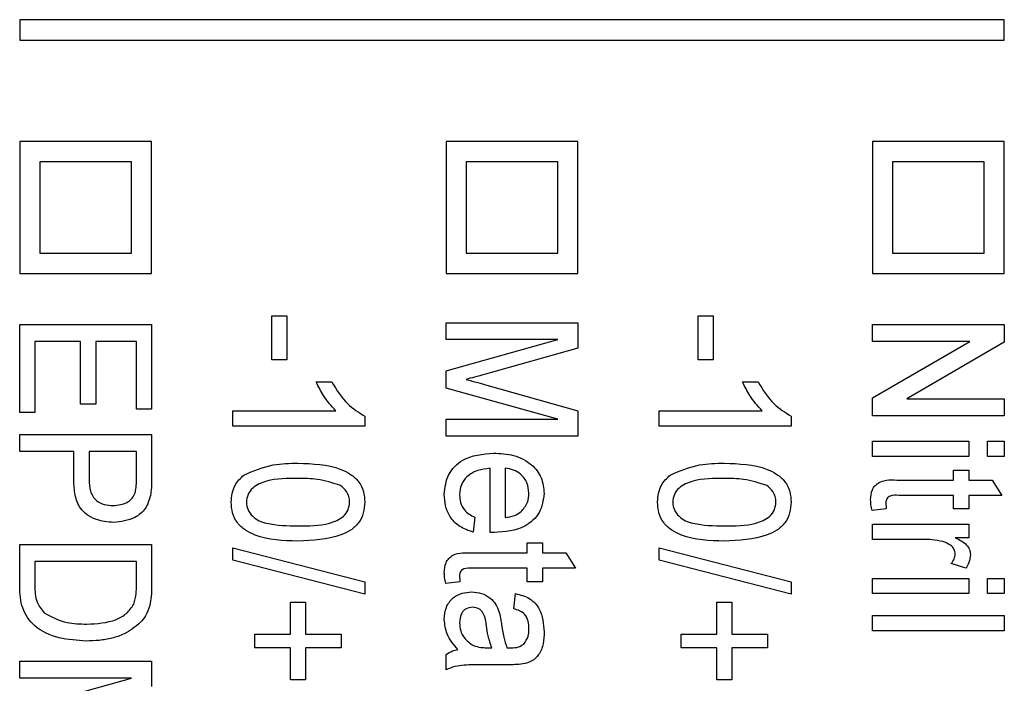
# Model space of a CAD drawing. Header units: millimetres. Extents: x 387 to 2639, y -861 to 1385.
# Tile 12 of 36: x 1173 to 1182, y 232 to 239. Entities that reach past the tile are written whole.
import ezdxf

# ---------------------------------------------------------------- set-up
doc = ezdxf.new("R2010")
doc.units = ezdxf.units.MM

msp = doc.modelspace()

# ---------------------------------------------------------------- linework, layer by layer
at = {"color": 7, "linetype": 'Continuous', "lineweight": 25}
for p, q in [((1182.3968, 238.8181), (1172.6968, 238.8181)), ((1172.6968, 238.8181), (1172.6968, 238.6181)), ((1182.3968, 238.6181), (1182.3968, 238.8181)), ((1172.6968, 238.6181), (1182.3968, 238.6181)), ((1173.9968, 237.6181), (1172.6968, 237.6181)), ((1172.6968, 237.6181), (1172.6968, 236.3181)), ((1173.9968, 236.3181), (1173.9968, 237.6181)), ((1176.8968, 237.6181), (1176.8968, 236.3181)), ((1178.1968, 237.6181), (1176.8968, 237.6181)), ((1178.1968, 236.3181), (1178.1968, 237.6181)), ((1181.0968, 237.6181), (1181.0968, 236.3181)), ((1182.3968, 237.6181), (1181.0968, 237.6181)), ((1182.3968, 236.3181), (1182.3968, 237.6181)), ((1173.7968, 237.4181), (1172.8968, 237.4181)), ((1172.8968, 237.4181), (1172.8968, 236.5181)), ((1173.7968, 236.5181), (1173.7968, 237.4181)), ((1177.0968, 237.4181), (1177.0968, 236.5181)), ((1177.9968, 237.4181), (1177.0968, 237.4181)), ((1177.9968, 236.5181), (1177.9968, 237.4181)), ((1181.2968, 237.4181), (1181.2968, 236.5181)), ((1182.1968, 237.4181), (1181.2968, 237.4181)), ((1182.1968, 236.5181), (1182.1968, 237.4181)), ((1172.8968, 236.5181), (1173.7968, 236.5181)), ((1177.0968, 236.5181), (1177.9968, 236.5181)), ((1181.2968, 236.5181), (1182.1968, 236.5181)), ((1172.6968, 236.3181), (1173.9968, 236.3181)), ((1176.8968, 236.3181), (1178.1968, 236.3181)), ((1181.0968, 236.3181), (1182.3968, 236.3181)), ((1172.6968, 234.9514), (1172.6968, 235.8181)), ((1172.6968, 235.8181), (1173.9968, 235.8181)), ((1173.9968, 235.8181), (1173.9968, 234.9847)), ((1175.1802, 235.9014), (1175.3302, 235.9014)), ((1175.1802, 235.4681), (1175.1802, 235.9014)), ((1175.3302, 235.9014), (1175.3302, 235.4681)), ((1176.8968, 235.8347), (1178.1968, 235.8347)), ((1176.8968, 235.6681), (1176.8968, 235.8347)), ((1178.1968, 235.8347), (1178.1968, 235.5855)), ((1179.3802, 235.4681), (1179.3802, 235.9014)), ((1179.3802, 235.9014), (1179.5302, 235.9014)), ((1179.5302, 235.9014), (1179.5302, 235.4681)), ((1181.0968, 235.8181), (1182.3968, 235.8181)), ((1181.0968, 235.6514), (1181.0968, 235.8181)), ((1182.3968, 235.8181), (1182.3968, 235.642)), ((1172.8468, 235.6514), (1172.8468, 234.9514)), ((1173.2968, 235.6514), (1172.8468, 235.6514)), ((1173.2968, 235.0347), (1173.2968, 235.6514)), ((1173.8468, 235.6514), (1173.4468, 235.6514)), ((1173.4468, 235.6514), (1173.4468, 235.0347)), ((1173.8468, 234.9847), (1173.8468, 235.6514)), ((1176.8968, 235.3629), (1177.9968, 235.6681)), ((1177.9968, 235.6681), (1176.8968, 235.6681)), ((1181.0968, 235.0941), (1182.0567, 235.6514)), ((1182.0567, 235.6514), (1181.0968, 235.6514)), ((1182.3968, 235.642), (1181.4372, 235.0847)), ((1178.1968, 235.5855), (1177.2846, 235.3282)), ((1175.3302, 235.4681), (1175.1802, 235.4681)), ((1179.5302, 235.4681), (1179.3802, 235.4681)), ((1176.8968, 235.1902), (1176.8968, 235.3629)), ((1175.6182, 235.2514), (1175.7718, 235.2514)), ((1179.8182, 235.2514), (1179.9718, 235.2514)), ((1177.9968, 234.8847), (1176.8968, 235.1902)), ((1177.3002, 235.2202), (1178.1968, 234.967)), ((1173.4468, 235.0347), (1173.2968, 235.0347)), ((1181.0968, 234.9181), (1181.0968, 235.0941)), ((1181.4372, 235.0847), (1182.3968, 235.0847)), ((1182.3968, 235.0847), (1182.3968, 234.9181)), ((1172.8468, 234.9514), (1172.6968, 234.9514)), ((1173.9968, 234.9847), (1173.8468, 234.9847)), ((1174.7968, 234.8181), (1174.7968, 234.9681)), ((1174.7968, 234.9681), (1175.8099, 234.9681)), ((1178.1968, 234.967), (1178.1968, 234.7181)), ((1178.9968, 234.8181), (1178.9968, 234.9681)), ((1178.9968, 234.9681), (1180.0099, 234.9681)), ((1176.0968, 234.9147), (1176.0968, 234.8181)), ((1176.8968, 234.7181), (1176.8968, 234.8847)), ((1176.8968, 234.8847), (1177.9968, 234.8847)), ((1180.2968, 234.9147), (1180.2968, 234.8181)), ((1182.3968, 234.9181), (1181.0968, 234.9181)), ((1176.0968, 234.8181), (1174.7968, 234.8181)), ((1180.2968, 234.8181), (1178.9968, 234.8181)), ((1172.6968, 234.5681), (1172.6968, 234.7347)), ((1172.6968, 234.7347), (1173.9968, 234.7347)), ((1173.9968, 234.7347), (1173.9968, 234.3063)), ((1178.1968, 234.7181), (1176.8968, 234.7181)), ((1181.0968, 234.6681), (1182.0468, 234.6681)), ((1181.0968, 234.5181), (1181.0968, 234.6681)), ((1182.0468, 234.6681), (1182.0468, 234.5181)), ((1182.2302, 234.5181), (1182.2302, 234.6681)), ((1182.2302, 234.6681), (1182.3968, 234.6681)), ((1182.3968, 234.6681), (1182.3968, 234.5181)), ((1173.2302, 234.5681), (1172.6968, 234.5681)), ((1173.2302, 234.2834), (1173.2302, 234.5681)), ((1173.8468, 234.5681), (1173.3802, 234.5681)), ((1173.3802, 234.5681), (1173.3802, 234.2892)), ((1173.8468, 234.2923), (1173.8468, 234.5681)), ((1182.0468, 234.5181), (1181.0968, 234.5181)), ((1182.3968, 234.5181), (1182.2302, 234.5181)), ((1177.3302, 233.7688), (1177.3302, 234.4014)), ((1177.4802, 234.4014), (1177.4802, 233.9181)), ((1181.8968, 234.2847), (1181.8968, 234.3847)), ((1181.8968, 234.3847), (1182.0468, 234.3847)), ((1182.0468, 234.3847), (1182.0468, 234.2847)), ((1181.3638, 234.2847), (1181.8968, 234.2847)), ((1182.0468, 234.2847), (1182.2781, 234.2847)), ((1182.2781, 234.2847), (1182.3729, 234.1347)), ((1181.8968, 234.1347), (1181.3578, 234.1347)), ((1181.8968, 234.0014), (1181.8968, 234.1347)), ((1182.3729, 234.1347), (1182.0468, 234.1347)), ((1182.0468, 234.1347), (1182.0468, 234.0014)), ((1181.2343, 234.0014), (1181.0945, 233.9847)), ((1182.0468, 234.0014), (1181.8968, 234.0014)), ((1177.1802, 233.9196), (1177.1635, 233.7728)), ((1181.0968, 233.8514), (1182.0468, 233.8514)), ((1181.0968, 233.7014), (1181.0968, 233.8514)), ((1182.0468, 233.8514), (1182.0468, 233.7181)), ((1181.6015, 233.7014), (1181.0968, 233.7014)), ((1182.0468, 233.7181), (1181.9143, 233.7181)), ((1172.6968, 233.6514), (1173.9968, 233.6514)), ((1172.6968, 233.2368), (1172.6968, 233.6514)), ((1173.9968, 233.6514), (1173.9968, 233.2556)), ((1174.7968, 233.6181), (1176.0968, 233.2847)), ((1174.7968, 233.4967), (1174.7968, 233.6181)), ((1177.6968, 233.5681), (1177.6968, 233.6681)), ((1177.6968, 233.6681), (1177.8468, 233.6681)), ((1177.8468, 233.6681), (1177.8468, 233.5681)), ((1178.9968, 233.4967), (1178.9968, 233.6181)), ((1178.9968, 233.6181), (1180.2968, 233.2847)), ((1173.8468, 233.4847), (1172.8468, 233.4847)), ((1172.8468, 233.4847), (1172.8468, 233.2488)), ((1173.8468, 233.2524), (1173.8468, 233.4847)), ((1176.0968, 233.1631), (1174.7968, 233.4967)), ((1177.1638, 233.5681), (1177.6968, 233.5681)), ((1177.8468, 233.5681), (1178.0781, 233.5681)), ((1178.0781, 233.5681), (1178.1729, 233.4181)), ((1180.2968, 233.1631), (1178.9968, 233.4967)), ((1177.6968, 233.4181), (1177.1578, 233.4181)), ((1177.6968, 233.2847), (1177.6968, 233.4181)), ((1178.1729, 233.4181), (1177.8468, 233.4181)), ((1177.8468, 233.4181), (1177.8468, 233.2847)), ((1182.019, 233.4181), (1181.8731, 233.4629)), ((1181.0968, 233.3181), (1182.0468, 233.3181)), ((1181.0968, 233.1681), (1181.0968, 233.3181)), ((1182.0468, 233.3181), (1182.0468, 233.1681)), ((1182.2302, 233.3181), (1182.3968, 233.3181)), ((1182.2302, 233.1681), (1182.2302, 233.3181)), ((1182.3968, 233.3181), (1182.3968, 233.1681)), ((1176.0968, 233.2847), (1176.0968, 233.1631)), ((1177.0343, 233.2847), (1176.8945, 233.2681)), ((1177.8468, 233.2847), (1177.6968, 233.2847)), ((1180.2968, 233.2847), (1180.2968, 233.1631)), ((1177.5635, 233.0181), (1177.5802, 233.1681)), ((1182.0468, 233.1681), (1181.0968, 233.1681)), ((1182.3968, 233.1681), (1182.2302, 233.1681)), ((1175.3635, 233.0847), (1175.5135, 233.0847)), ((1175.3635, 232.7681), (1175.3635, 233.0847)), ((1175.5135, 233.0847), (1175.5135, 232.7681)), ((1179.5635, 233.0847), (1179.7135, 233.0847)), ((1179.5635, 232.7681), (1179.5635, 233.0847)), ((1179.7135, 233.0847), (1179.7135, 232.7681)), ((1181.0968, 232.9514), (1182.3968, 232.9514)), ((1181.0968, 232.8014), (1181.0968, 232.9514)), ((1182.3968, 232.9514), (1182.3968, 232.8014)), ((1182.3968, 232.8014), (1181.0968, 232.8014)), ((1175.0135, 232.7681), (1175.3635, 232.7681)), ((1175.0135, 232.6347), (1175.0135, 232.7681)), ((1175.5135, 232.7681), (1175.8635, 232.7681)), ((1175.8635, 232.7681), (1175.8635, 232.6347)), ((1179.2135, 232.7681), (1179.5635, 232.7681)), ((1179.2135, 232.6347), (1179.2135, 232.7681)), ((1179.7135, 232.7681), (1180.0635, 232.7681)), ((1180.0635, 232.7681), (1180.0635, 232.6347)), ((1175.3635, 232.6347), (1175.0135, 232.6347)), ((1175.3635, 232.3181), (1175.3635, 232.6347)), ((1175.8635, 232.6347), (1175.5135, 232.6347)), ((1175.5135, 232.6347), (1175.5135, 232.3181)), ((1177.2984, 232.6355), (1177.3468, 232.6347)), ((1179.5635, 232.6347), (1179.2135, 232.6347)), ((1179.5635, 232.3181), (1179.5635, 232.6347)), ((1180.0635, 232.6347), (1179.7135, 232.6347)), ((1179.7135, 232.6347), (1179.7135, 232.3181)), ((1176.8968, 232.4181), (1176.8968, 232.5681)), ((1172.6968, 232.5014), (1173.9968, 232.5014)), ((1172.6968, 232.3347), (1172.6968, 232.5014)), ((1173.9968, 232.5014), (1173.9968, 232.2522)), ((1177.5127, 232.4681), (1177.3093, 232.4681)), ((1172.6968, 232.0295), (1173.7968, 232.3347)), ((1173.7968, 232.3347), (1172.6968, 232.3347)), ((1175.5135, 232.3181), (1175.3635, 232.3181)), ((1179.7135, 232.3181), (1179.5635, 232.3181))]:
    msp.add_line(p, q, dxfattribs=at)
for points, knots in [([(1177.2846, 235.3282), (1177.249, 235.3183), (1177.1855, 235.3006), (1177.1218, 235.2838), (1177.0937, 235.2764)], [0, 0, 0, 0, 0.560002, 1, 1, 1, 1]), ([(1175.8099, 234.9681), (1175.7672, 235.0163), (1175.6909, 235.1026), (1175.6404, 235.2059), (1175.6182, 235.2514)], [0, 0, 0, 0, 0.559694, 1, 1, 1, 1]), ([(1175.7718, 235.2514), (1175.8186, 235.1745), (1175.902, 235.0373), (1176.0373, 234.9521), (1176.0968, 234.9147)], [0, 0, 0, 0, 0.560332, 1, 1, 1, 1]), ([(1177.0937, 235.2764), (1177.1323, 235.2661), (1177.2013, 235.2478), (1177.27, 235.2286), (1177.3002, 235.2202)], [0, 0, 0, 0, 0.5599964, 1, 1, 1, 1]), ([(1180.0099, 234.9681), (1179.9672, 235.0163), (1179.8909, 235.1026), (1179.8404, 235.2059), (1179.8182, 235.2514)], [0, 0, 0, 0, 0.559694, 1, 1, 1, 1]), ([(1179.9718, 235.2514), (1180.0186, 235.1745), (1180.102, 235.0373), (1180.2373, 234.9521), (1180.2968, 234.9147)], [0, 0, 0, 0, 0.560332, 1, 1, 1, 1]), ([(1176.8802, 234.1465), (1176.8876, 234.2135), (1176.9026, 234.3475), (1177.0842, 234.5271), (1177.2577, 234.5422), (1177.3638, 234.5514)], [0, 0, 0, 0, 0.280451, 0.56023, 1, 1, 1, 1]), ([(1177.3638, 234.5514), (1177.4311, 234.548), (1177.5653, 234.5411), (1177.737, 234.4545), (1177.8474, 234.3135), (1177.8581, 234.2075), (1177.8635, 234.1545)], [0, 0, 0, 0, 0.281001, 0.560429, 0.780117, 1, 1, 1, 1]), ([(1174.9054, 234.335), (1175.0006, 234.3759), (1175.1712, 234.4492), (1175.3562, 234.4507), (1175.438, 234.4514)], [0, 0, 0, 0, 0.558189, 1, 1, 1, 1]), ([(1175.438, 234.4514), (1175.5832, 234.4471), (1175.7649, 234.4416), (1175.9588, 234.3465), (1176.0396, 234.2738), (1176.0896, 234.1756), (1176.0944, 234.1039), (1176.0968, 234.0681)], [0, 0, 0, 0, 0.499597, 0.624929, 0.749962, 0.874847, 1, 1, 1, 1]), ([(1179.1054, 234.335), (1179.2006, 234.3759), (1179.3712, 234.4492), (1179.5562, 234.4507), (1179.638, 234.4514)], [0, 0, 0, 0, 0.558189, 1, 1, 1, 1]), ([(1179.638, 234.4514), (1179.7832, 234.4471), (1179.9649, 234.4416), (1180.1588, 234.3465), (1180.2396, 234.2738), (1180.2896, 234.1756), (1180.2944, 234.1039), (1180.2968, 234.0681)], [0, 0, 0, 0, 0.499597, 0.624929, 0.749962, 0.874847, 1, 1, 1, 1]), ([(1177.3302, 234.4014), (1177.289, 234.397), (1177.207, 234.3883), (1177.1046, 234.3299), (1177.04, 234.2416), (1177.0334, 234.1766), (1177.0302, 234.1441)], [0, 0, 0, 0, 0.280876, 0.560224, 0.780012, 1, 1, 1, 1]), ([(1177.7135, 234.1553), (1177.71, 234.1906), (1177.703, 234.2612), (1177.6413, 234.3424), (1177.5628, 234.3903), (1177.5077, 234.3977), (1177.4802, 234.4014)], [0, 0, 0, 0, 0.27983, 0.55919, 0.779337, 1, 1, 1, 1]), ([(1173.6231, 233.8681), (1173.5621, 233.8736), (1173.4405, 233.8846), (1173.2907, 233.9875), (1173.236, 234.1398), (1173.2321, 234.2355), (1173.2302, 234.2834)], [0, 0, 0, 0, 0.280281, 0.558715, 0.778839, 1, 1, 1, 1]), ([(1173.3802, 234.2892), (1173.3816, 234.2516), (1173.3843, 234.177), (1173.4397, 234.0814), (1173.5299, 234.0397), (1173.5886, 234.0364), (1173.6179, 234.0347)], [0, 0, 0, 0, 0.2812973, 0.5588216, 0.7789674, 1, 1, 1, 1]), ([(1173.8354, 234.159), (1173.8395, 234.1837), (1173.8469, 234.2278), (1173.8469, 234.2726), (1173.8468, 234.2923)], [0, 0, 0, 0, 0.559572, 1, 1, 1, 1]), ([(1173.9968, 234.3063), (1173.9967, 234.2739), (1173.9964, 234.2161), (1173.9882, 234.1589), (1173.9846, 234.1337)], [0, 0, 0, 0, 0.560127, 1, 1, 1, 1]), ([(1174.7802, 234.0681), (1174.7861, 234.1266), (1174.7968, 234.2313), (1174.8722, 234.3033), (1174.9054, 234.335)], [0, 0, 0, 0, 0.55933, 1, 1, 1, 1]), ([(1175.4385, 234.3014), (1175.3342, 234.3019), (1175.1784, 234.3027), (1175.006, 234.2302), (1174.9396, 234.146), (1174.9333, 234.094), (1174.9302, 234.0681)], [0, 0, 0, 0, 0.501921, 0.750135, 0.875171, 1, 1, 1, 1]), ([(1175.8578, 234.2316), (1175.7816, 234.2568), (1175.6452, 234.3018), (1175.5018, 234.3015), (1175.4385, 234.3014)], [0, 0, 0, 0, 0.558286, 1, 1, 1, 1]), ([(1178.9802, 234.0681), (1178.9861, 234.1266), (1178.9968, 234.2313), (1179.0722, 234.3033), (1179.1054, 234.335)], [0, 0, 0, 0, 0.55933, 1, 1, 1, 1]), ([(1179.6385, 234.3014), (1179.5342, 234.3019), (1179.3784, 234.3027), (1179.206, 234.2302), (1179.1396, 234.146), (1179.1333, 234.094), (1179.1302, 234.0681)], [0, 0, 0, 0, 0.501921, 0.750135, 0.875171, 1, 1, 1, 1]), ([(1180.0578, 234.2316), (1179.9816, 234.2568), (1179.8452, 234.3018), (1179.7018, 234.3015), (1179.6385, 234.3014)], [0, 0, 0, 0, 0.558286, 1, 1, 1, 1]), ([(1181.0802, 234.0905), (1181.0821, 234.1246), (1181.085, 234.1758), (1181.1224, 234.2335), (1181.2053, 234.2942), (1181.2934, 234.289), (1181.3638, 234.2847)], [0, 0, 0, 0, 0.249988, 0.375267, 0.500561, 1, 1, 1, 1]), ([(1173.6179, 234.0347), (1173.6681, 234.0406), (1173.7382, 234.0488), (1173.81, 234.1056), (1173.8269, 234.1412), (1173.8354, 234.159)], [0, 0, 0, 0, 0.558085, 0.779285, 1, 1, 1, 1]), ([(1175.9468, 234.0696), (1175.9455, 234.0876), (1175.9429, 234.1236), (1175.9151, 234.1832), (1175.8795, 234.2133), (1175.8578, 234.2316)], [0, 0, 0, 0, 0.280325, 0.560514, 1, 1, 1, 1]), ([(1180.1468, 234.0696), (1180.1455, 234.0876), (1180.1429, 234.1236), (1180.1151, 234.1832), (1180.0795, 234.2133), (1180.0578, 234.2316)], [0, 0, 0, 0, 0.280325, 0.560514, 1, 1, 1, 1]), ([(1173.9846, 234.1337), (1173.9719, 234.0891), (1173.9465, 234.0001), (1173.8131, 233.8906), (1173.6952, 233.8766), (1173.6231, 233.8681)], [0, 0, 0, 0, 0.280529, 0.560485, 1, 1, 1, 1]), ([(1175.438, 233.6847), (1175.2929, 233.689), (1175.1114, 233.6944), (1174.9176, 233.7896), (1174.837, 233.8624), (1174.7873, 233.9606), (1174.7825, 234.0322), (1174.7802, 234.0681)], [0, 0, 0, 0, 0.499578, 0.624893, 0.749937, 0.874832, 1, 1, 1, 1]), ([(1174.9302, 234.0681), (1174.9334, 234.0421), (1174.9398, 233.9901), (1174.9901, 233.9275), (1175.054, 233.8822), (1175.2045, 233.8379), (1175.3345, 233.8361), (1175.4385, 233.8347)], [0, 0, 0, 0, 0.124452, 0.249173, 0.374134, 0.499395, 1, 1, 1, 1]), ([(1176.0968, 234.0681), (1176.0941, 234.0323), (1176.0887, 233.9607), (1176.0398, 233.8622), (1175.9597, 233.7882), (1175.7628, 233.6993), (1175.5823, 233.6912), (1175.438, 233.6847)], [0, 0, 0, 0, 0.1251921, 0.2502837, 0.3751997, 0.500608, 1, 1, 1, 1]), ([(1175.4385, 233.8347), (1175.5429, 233.8345), (1175.699, 233.8341), (1175.8724, 233.9063), (1175.9383, 233.9913), (1175.944, 234.0435), (1175.9468, 234.0696)], [0, 0, 0, 0, 0.501752, 0.750132, 0.875134, 1, 1, 1, 1]), ([(1177.1635, 233.7728), (1177.1183, 233.7885), (1177.0279, 233.8199), (1176.933, 233.9191), (1176.8861, 234.0341), (1176.8822, 234.109), (1176.8802, 234.1465)], [0, 0, 0, 0, 0.280029, 0.559276, 0.779419, 1, 1, 1, 1]), ([(1177.0302, 234.1441), (1177.0319, 234.1172), (1177.0354, 234.0633), (1177.08, 233.9736), (1177.1422, 233.9401), (1177.1802, 233.9196)], [0, 0, 0, 0, 0.281092, 0.561404, 1, 1, 1, 1]), ([(1177.8635, 234.1545), (1177.8541, 234.0887), (1177.8352, 233.9569), (1177.6471, 233.7903), (1177.4769, 233.7765), (1177.3729, 233.7681)], [0, 0, 0, 0, 0.279588, 0.559698, 1, 1, 1, 1]), ([(1177.6338, 233.9735), (1177.6598, 234.0029), (1177.7063, 234.0553), (1177.7113, 234.1247), (1177.7135, 234.1553)], [0, 0, 0, 0, 0.558614, 1, 1, 1, 1]), ([(1179.638, 233.6847), (1179.4929, 233.689), (1179.3114, 233.6944), (1179.1176, 233.7896), (1179.037, 233.8624), (1178.9873, 233.9606), (1178.9825, 234.0322), (1178.9802, 234.0681)], [0, 0, 0, 0, 0.499578, 0.624893, 0.749937, 0.874832, 1, 1, 1, 1]), ([(1179.1302, 234.0681), (1179.1334, 234.0421), (1179.1398, 233.9901), (1179.1901, 233.9275), (1179.254, 233.8822), (1179.4045, 233.8379), (1179.5345, 233.8361), (1179.6385, 233.8347)], [0, 0, 0, 0, 0.124452, 0.249173, 0.374134, 0.499395, 1, 1, 1, 1]), ([(1180.2968, 234.0681), (1180.2941, 234.0323), (1180.2887, 233.9607), (1180.2398, 233.8622), (1180.1597, 233.7882), (1179.9628, 233.6993), (1179.7823, 233.6912), (1179.638, 233.6847)], [0, 0, 0, 0, 0.1251921, 0.2502837, 0.3751997, 0.500608, 1, 1, 1, 1]), ([(1179.6385, 233.8347), (1179.7429, 233.8345), (1179.899, 233.8341), (1180.0724, 233.9063), (1180.1383, 233.9913), (1180.144, 234.0435), (1180.1468, 234.0696)], [0, 0, 0, 0, 0.501752, 0.750132, 0.875134, 1, 1, 1, 1]), ([(1181.0945, 233.9847), (1181.0902, 234.0043), (1181.0824, 234.0391), (1181.0809, 234.0748), (1181.0802, 234.0905)], [0, 0, 0, 0, 0.560093, 1, 1, 1, 1]), ([(1181.3578, 234.1347), (1181.3282, 234.1364), (1181.2913, 234.1385), (1181.2524, 234.1186), (1181.2326, 234.0964), (1181.2311, 234.0742), (1181.2302, 234.0595)], [0, 0, 0, 0, 0.500689, 0.626131, 0.751374, 1, 1, 1, 1]), ([(1177.4802, 233.9181), (1177.5114, 233.9219), (1177.5671, 233.9287), (1177.6135, 233.9598), (1177.6338, 233.9735)], [0, 0, 0, 0, 0.560832, 1, 1, 1, 1]), ([(1181.2302, 234.0595), (1181.2305, 234.0486), (1181.2312, 234.0292), (1181.2334, 234.0099), (1181.2343, 234.0014)], [0, 0, 0, 0, 0.5599129, 1, 1, 1, 1]), ([(1177.3729, 233.7681), (1177.3649, 233.7682), (1177.3507, 233.7684), (1177.3364, 233.7687), (1177.3302, 233.7688)], [0, 0, 0, 0, 0.559999, 1, 1, 1, 1]), ([(1181.7919, 233.6798), (1181.7567, 233.6869), (1181.6938, 233.6996), (1181.6297, 233.7008), (1181.6015, 233.7014)], [0, 0, 0, 0, 0.5599205, 1, 1, 1, 1]), ([(1181.9135, 233.5566), (1181.9108, 233.574), (1181.9052, 233.6088), (1181.8601, 233.6559), (1181.8178, 233.6707), (1181.7919, 233.6798)], [0, 0, 0, 0, 0.279305, 0.559754, 1, 1, 1, 1]), ([(1181.9143, 233.7181), (1181.9545, 233.6983), (1182.0106, 233.6707), (1182.0576, 233.6041), (1182.0615, 233.5693), (1182.0635, 233.5519)], [0, 0, 0, 0, 0.560216, 0.780249, 1, 1, 1, 1]), ([(1176.8802, 233.3738), (1176.8821, 233.4079), (1176.885, 233.4592), (1176.9224, 233.5168), (1177.0053, 233.5776), (1177.0934, 233.5723), (1177.1638, 233.5681)], [0, 0, 0, 0, 0.249988, 0.375267, 0.500561, 1, 1, 1, 1]), ([(1181.8731, 233.4629), (1181.8853, 233.4785), (1181.9071, 233.5064), (1181.9116, 233.5413), (1181.9135, 233.5566)], [0, 0, 0, 0, 0.560302, 1, 1, 1, 1]), ([(1182.0635, 233.5519), (1182.0604, 233.5251), (1182.0548, 233.4773), (1182.0299, 233.4362), (1182.019, 233.4181)], [0, 0, 0, 0, 0.559283, 1, 1, 1, 1]), ([(1177.1578, 233.4181), (1177.1282, 233.4197), (1177.0913, 233.4218), (1177.0524, 233.4019), (1177.0326, 233.3798), (1177.0311, 233.3576), (1177.0302, 233.3428)], [0, 0, 0, 0, 0.500689, 0.626131, 0.751374, 1, 1, 1, 1]), ([(1176.8945, 233.2681), (1176.8902, 233.2876), (1176.8824, 233.3225), (1176.8809, 233.3581), (1176.8802, 233.3738)], [0, 0, 0, 0, 0.560093, 1, 1, 1, 1]), ([(1177.0302, 233.3428), (1177.0305, 233.3319), (1177.0312, 233.3125), (1177.0334, 233.2932), (1177.0343, 233.2847)], [0, 0, 0, 0, 0.559913, 1, 1, 1, 1]), ([(1173.3539, 232.7014), (1173.2638, 232.7068), (1173.084, 232.7176), (1172.845, 232.8215), (1172.7072, 233.0225), (1172.7003, 233.1651), (1172.6968, 233.2368)], [0, 0, 0, 0, 0.2811317, 0.5608442, 0.7793987, 1, 1, 1, 1]), ([(1172.8468, 233.2488), (1172.8473, 233.1919), (1172.8481, 233.0906), (1172.9112, 233.0125), (1172.9388, 232.9782)], [0, 0, 0, 0, 0.561821, 1, 1, 1, 1]), ([(1173.82, 233.0634), (1173.8296, 233.098), (1173.8469, 233.1599), (1173.8468, 233.2241), (1173.8468, 233.2524)], [0, 0, 0, 0, 0.559069, 1, 1, 1, 1]), ([(1173.9968, 233.2556), (1173.9967, 233.217), (1173.9963, 233.1482), (1173.9837, 233.0806), (1173.9781, 233.0509)], [0, 0, 0, 0, 0.560209, 1, 1, 1, 1]), ([(1176.8802, 232.9144), (1176.8831, 232.955), (1176.889, 233.0359), (1176.9602, 233.1293), (1177.0537, 233.1781), (1177.117, 233.1825), (1177.1487, 233.1847)], [0, 0, 0, 0, 0.280372, 0.558908, 0.779196, 1, 1, 1, 1]), ([(1177.1487, 233.1847), (1177.1819, 233.182), (1177.2482, 233.1765), (1177.3312, 233.1304), (1177.3884, 233.0656), (1177.4083, 233.0172), (1177.4182, 232.9931)], [0, 0, 0, 0, 0.279953, 0.559703, 0.779677, 1, 1, 1, 1]), ([(1177.5802, 233.1681), (1177.6281, 233.1564), (1177.7236, 233.1332), (1177.8479, 232.9962), (1177.8576, 232.8691), (1177.8635, 232.7912)], [0, 0, 0, 0, 0.281272, 0.560142, 1, 1, 1, 1]), ([(1173.3567, 232.8681), (1173.4564, 232.8726), (1173.5954, 232.879), (1173.7538, 232.9669), (1173.798, 233.0313), (1173.82, 233.0634)], [0, 0, 0, 0, 0.559878, 0.780578, 1, 1, 1, 1]), ([(1173.9781, 233.0509), (1173.9667, 233.016), (1173.9463, 232.9538), (1173.9038, 232.9042), (1173.8851, 232.8824)], [0, 0, 0, 0, 0.5597502, 1, 1, 1, 1]), ([(1177.158, 233.0347), (1177.1368, 233.0318), (1177.0942, 233.026), (1177.0373, 232.9679), (1177.0329, 232.9124), (1177.0302, 232.8785)], [0, 0, 0, 0, 0.2800298, 0.5601702, 1, 1, 1, 1]), ([(1177.295, 232.8498), (1177.2898, 232.8933), (1177.2832, 232.9477), (1177.2456, 233.0001), (1177.2118, 233.0273), (1177.1795, 233.0318), (1177.158, 233.0347)], [0, 0, 0, 0, 0.500753, 0.626087, 0.751433, 1, 1, 1, 1]), ([(1177.7135, 232.8188), (1177.7127, 232.8447), (1177.711, 232.8961), (1177.6799, 232.9652), (1177.6219, 233.0012), (1177.583, 233.0124), (1177.5635, 233.0181)], [0, 0, 0, 0, 0.280859, 0.558973, 0.779224, 1, 1, 1, 1]), ([(1172.9388, 232.9782), (1173.0121, 232.9397), (1173.1435, 232.8707), (1173.2914, 232.8689), (1173.3567, 232.8681)], [0, 0, 0, 0, 0.557773, 1, 1, 1, 1]), ([(1177.0135, 232.6181), (1176.9719, 232.6664), (1176.8975, 232.7526), (1176.8855, 232.865), (1176.8802, 232.9144)], [0, 0, 0, 0, 0.560382, 1, 1, 1, 1]), ([(1177.4182, 232.9931), (1177.4238, 232.9711), (1177.4338, 232.9318), (1177.4396, 232.8917), (1177.4422, 232.8741)], [0, 0, 0, 0, 0.559899, 1, 1, 1, 1]), ([(1173.8851, 232.8824), (1173.8343, 232.8407), (1173.7505, 232.7718), (1173.6058, 232.7271), (1173.4809, 232.7046), (1173.3962, 232.7025), (1173.3539, 232.7014)], [0, 0, 0, 0, 0.338795, 0.559093, 0.779525, 1, 1, 1, 1]), ([(1177.0302, 232.8785), (1177.0323, 232.8529), (1177.0364, 232.8017), (1177.0789, 232.7177), (1177.1334, 232.6798), (1177.1666, 232.6566)], [0, 0, 0, 0, 0.280849, 0.561561, 1, 1, 1, 1]), ([(1177.3468, 232.6347), (1177.334, 232.6741), (1177.3109, 232.7445), (1177.2999, 232.8176), (1177.295, 232.8498)], [0, 0, 0, 0, 0.559688, 1, 1, 1, 1]), ([(1177.4422, 232.8741), (1177.4488, 232.8287), (1177.4606, 232.7476), (1177.4858, 232.6698), (1177.4968, 232.6355)], [0, 0, 0, 0, 0.560234, 1, 1, 1, 1]), ([(1177.6633, 232.6715), (1177.6804, 232.6964), (1177.7113, 232.741), (1177.7128, 232.795), (1177.7135, 232.8188)], [0, 0, 0, 0, 0.557557, 1, 1, 1, 1]), ([(1177.8635, 232.7912), (1177.8621, 232.7522), (1177.8592, 232.6742), (1177.82, 232.5701), (1177.7451, 232.4979), (1177.6852, 232.4827), (1177.6552, 232.4751)], [0, 0, 0, 0, 0.280937, 0.560782, 0.779779, 1, 1, 1, 1]), ([(1176.8968, 232.5681), (1176.917, 232.5813), (1176.953, 232.6049), (1176.995, 232.6141), (1177.0135, 232.6181)], [0, 0, 0, 0, 0.559697, 1, 1, 1, 1]), ([(1177.1666, 232.6566), (1177.1907, 232.6492), (1177.2337, 232.6359), (1177.2786, 232.6356), (1177.2984, 232.6355)], [0, 0, 0, 0, 0.559268, 1, 1, 1, 1]), ([(1177.4968, 232.6355), (1177.5041, 232.6354), (1177.517, 232.6351), (1177.53, 232.6349), (1177.5356, 232.6347)], [0, 0, 0, 0, 0.560023, 1, 1, 1, 1]), ([(1177.5356, 232.6347), (1177.5616, 232.635), (1177.6078, 232.6355), (1177.6464, 232.6605), (1177.6633, 232.6715)], [0, 0, 0, 0, 0.561883, 1, 1, 1, 1]), ([(1177.3093, 232.4681), (1177.2618, 232.4679), (1177.1835, 232.4675), (1177.0747, 232.4641), (1176.9824, 232.4534), (1176.9254, 232.4299), (1176.8968, 232.4181)], [0, 0, 0, 0, 0.340206, 0.560339, 0.780175, 1, 1, 1, 1]), ([(1177.6552, 232.4751), (1177.6287, 232.4726), (1177.5813, 232.4682), (1177.5337, 232.4681), (1177.5127, 232.4681)], [0, 0, 0, 0, 0.55986, 1, 1, 1, 1])]:
    msp.add_open_spline(points, degree=3, knots=knots, dxfattribs=at)

doc.saveas('drawing.dxf')
